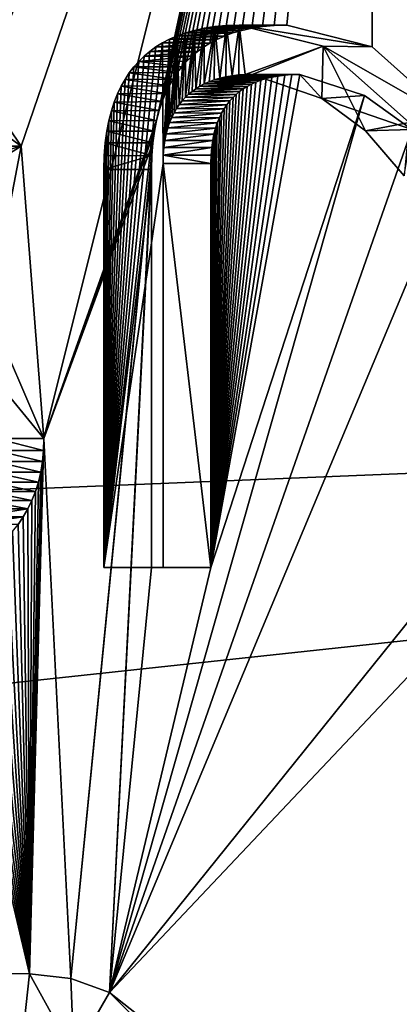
# Model space of a CAD drawing. Header units: millimetres. Extents: x -98 to 58, y -78 to 78.
# Tile 74 of 106: x 3.36 to 5.41, y 7.64 to 12.97. Entities that reach past the tile are written whole.
import ezdxf

# ---------------------------------------------------------------- set-up
doc = ezdxf.new("R2010")
doc.units = ezdxf.units.MM
doc.header["$LTSCALE"] = 52.148148
for name, color, linetype in [('1094', 7, 'CONTINUOUS'), ('1095', 7, 'CONTINUOUS'), ('1100', 7, 'CONTINUOUS'), ('1163', 7, 'CONTINUOUS'), ('17', 7, 'CONTINUOUS'), ('298', 7, 'CONTINUOUS'), ('299', 7, 'CONTINUOUS'), ('302', 7, 'CONTINUOUS'), ('307', 7, 'CONTINUOUS'), ('308', 7, 'CONTINUOUS'), ('310', 7, 'CONTINUOUS'), ('312', 7, 'CONTINUOUS'), ('314', 7, 'CONTINUOUS'), ('773', 7, 'CONTINUOUS'), ('809', 7, 'CONTINUOUS'), ('880', 7, 'CONTINUOUS'), ('881', 7, 'CONTINUOUS'), ('882', 7, 'CONTINUOUS'), ('883', 7, 'CONTINUOUS'), ('884', 7, 'CONTINUOUS'), ('885', 7, 'CONTINUOUS'), ('886', 7, 'CONTINUOUS'), ('896', 7, 'CONTINUOUS'), ('897', 7, 'CONTINUOUS'), ('901', 7, 'CONTINUOUS'), ('902', 7, 'CONTINUOUS')]:
    doc.layers.add(name, color=color, linetype=linetype)

msp = doc.modelspace()

# ---------------------------------------------------------------- linework, layer by layer
at = {"layer": '1094', "linetype": 'CONTINUOUS'}
for points in [[(3.3714, 7.4522, 82.3438), (3.4104, 7.8012, 82.4804), (3.6497, 7.3657, 82.2483), (3.3714, 7.4522, 82.3438)], [(3.4104, 7.8012, 82.4804), (3.6332, 7.7744, 82.4207), (3.6497, 7.3657, 82.2483), (3.4104, 7.8012, 82.4804)], [(3.6332, 7.7744, 82.4207), (3.8441, 7.6989, 82.3641), (3.6497, 7.3657, 82.2483), (3.6332, 7.7744, 82.4207)]]:
    msp.add_3dface(points, dxfattribs=at)
at = {"layer": '1095', "linetype": 'CONTINUOUS'}
for points in [[(-6.7434, 7.8725, 85.2011), (3.3714, 7.4522, 82.3438), (-6.7825, 7.5234, 85.0645), (-6.7434, 7.8725, 85.2011)], [(-6.7434, 7.8725, 85.2011), (3.4104, 7.8012, 82.4804), (3.3714, 7.4522, 82.3438), (-6.7434, 7.8725, 85.2011)]]:
    msp.add_3dface(points, dxfattribs=at)
at = {"layer": '1100', "linetype": 'CONTINUOUS'}
for points in [[(3.6497, 7.3657, 82.2483), (3.8441, 7.6989, 82.3641), (6.3607, 5.2021, 81.5049), (3.6497, 7.3657, 82.2483)], [(3.8441, 7.6989, 82.3641), (6.689, 5.45, 81.6019), (6.3607, 5.2021, 81.5049), (3.8441, 7.6989, 82.3641)]]:
    msp.add_3dface(points, dxfattribs=at)
at = {"layer": '1163', "linetype": 'CONTINUOUS'}
for points in [[(4.2546, 12.5465, 81.2189), (4.2542, 12.895, 81.219), (4.3028, 12.9088, 81.206), (4.2546, 12.5465, 81.2189)], [(4.2719, 12.5628, 81.2142), (4.2546, 12.5465, 81.2189), (4.3028, 12.9088, 81.206), (4.2719, 12.5628, 81.2142)], [(4.2905, 12.5782, 81.2093), (4.2719, 12.5628, 81.2142), (4.3028, 12.9088, 81.206), (4.2905, 12.5782, 81.2093)], [(4.3108, 12.5927, 81.2038), (4.2905, 12.5782, 81.2093), (4.3028, 12.9088, 81.206), (4.3108, 12.5927, 81.2038)], [(4.3108, 12.5927, 81.2038), (4.3028, 12.9088, 81.206), (4.3559, 12.9203, 81.1917), (4.3108, 12.5927, 81.2038)], [(4.3328, 12.6063, 81.1979), (4.3108, 12.5927, 81.2038), (4.3559, 12.9203, 81.1917), (4.3328, 12.6063, 81.1979)], [(4.3567, 12.6189, 81.1915), (4.3328, 12.6063, 81.1979), (4.3559, 12.9203, 81.1917), (4.3567, 12.6189, 81.1915)], [(4.3567, 12.6189, 81.1915), (4.3559, 12.9203, 81.1917), (4.4139, 12.9289, 81.1762), (4.3567, 12.6189, 81.1915)], [(4.3828, 12.6305, 81.1845), (4.3567, 12.6189, 81.1915), (4.4139, 12.9289, 81.1762), (4.3828, 12.6305, 81.1845)], [(4.411, 12.6409, 81.177), (4.3828, 12.6305, 81.1845), (4.4139, 12.9289, 81.1762), (4.411, 12.6409, 81.177)], [(4.4415, 12.6499, 81.1688), (4.411, 12.6409, 81.177), (4.4139, 12.9289, 81.1762), (4.4415, 12.6499, 81.1688)], [(4.4415, 12.6499, 81.1688), (4.4139, 12.9289, 81.1762), (4.4771, 12.9343, 81.1593), (4.4415, 12.6499, 81.1688)], [(4.4739, 12.6574, 81.1601), (4.4415, 12.6499, 81.1688), (4.4771, 12.9343, 81.1593), (4.4739, 12.6574, 81.1601)], [(4.5078, 12.6632, 81.151), (4.4739, 12.6574, 81.1601), (4.4771, 12.9343, 81.1593), (4.5078, 12.6632, 81.151)], [(4.5078, 12.6632, 81.151), (4.4771, 12.9343, 81.1593), (4.5457, 12.9363, 81.1409), (4.5078, 12.6632, 81.151)], [(4.543, 12.6672, 81.1416), (4.5078, 12.6632, 81.151), (4.5457, 12.9363, 81.1409), (4.543, 12.6672, 81.1416)], [(4.5788, 12.6696, 81.132), (4.543, 12.6672, 81.1416), (4.5457, 12.9363, 81.1409), (4.5788, 12.6696, 81.132)], [(4.5788, 12.6696, 81.132), (4.5457, 12.9363, 81.1409), (5.0004, 12.8234, 81.0191), (4.5788, 12.6696, 81.132)], [(4.1348, 12.2331, 81.251), (4.1298, 12.8405, 81.2523), (4.1679, 12.8607, 81.2421), (4.1348, 12.2331, 81.251)], [(4.1381, 12.2746, 81.2501), (4.1348, 12.2331, 81.251), (4.1679, 12.8607, 81.2421), (4.1381, 12.2746, 81.2501)], [(4.1434, 12.3129, 81.2487), (4.1381, 12.2746, 81.2501), (4.1679, 12.8607, 81.2421), (4.1434, 12.3129, 81.2487)], [(4.1505, 12.348, 81.2468), (4.1434, 12.3129, 81.2487), (4.1679, 12.8607, 81.2421), (4.1505, 12.348, 81.2468)], [(4.1591, 12.3802, 81.2445), (4.1505, 12.348, 81.2468), (4.1679, 12.8607, 81.2421), (4.1591, 12.3802, 81.2445)], [(4.169, 12.4099, 81.2418), (4.1591, 12.3802, 81.2445), (4.1679, 12.8607, 81.2421), (4.169, 12.4099, 81.2418)], [(4.169, 12.4099, 81.2418), (4.1679, 12.8607, 81.2421), (4.2093, 12.8788, 81.231), (4.169, 12.4099, 81.2418)], [(4.1803, 12.4371, 81.2388), (4.169, 12.4099, 81.2418), (4.2093, 12.8788, 81.231), (4.1803, 12.4371, 81.2388)], [(4.1928, 12.4624, 81.2354), (4.1803, 12.4371, 81.2388), (4.2093, 12.8788, 81.231), (4.1928, 12.4624, 81.2354)], [(4.2064, 12.4857, 81.2318), (4.1928, 12.4624, 81.2354), (4.2093, 12.8788, 81.231), (4.2064, 12.4857, 81.2318)], [(4.2213, 12.5074, 81.2278), (4.2064, 12.4857, 81.2318), (4.2093, 12.8788, 81.231), (4.2213, 12.5074, 81.2278)], [(4.2213, 12.5074, 81.2278), (4.2093, 12.8788, 81.231), (4.2542, 12.895, 81.219), (4.2213, 12.5074, 81.2278)], [(4.2373, 12.5276, 81.2235), (4.2213, 12.5074, 81.2278), (4.2542, 12.895, 81.219), (4.2373, 12.5276, 81.2235)], [(4.2546, 12.5465, 81.2189), (4.2373, 12.5276, 81.2235), (4.2542, 12.895, 81.219), (4.2546, 12.5465, 81.2189)], [(4.1336, 12.1884, 81.2513), (3.8125, 10, 81.3373), (4.1298, 12.8405, 81.2523), (4.1336, 12.1884, 81.2513)], [(3.8125, 10, 81.3373), (4.0945, 12.8186, 81.2618), (4.1298, 12.8405, 81.2523), (3.8125, 10, 81.3373)], [(3.8125, 10, 81.3373), (4.0617, 12.7948, 81.2706), (4.0945, 12.8186, 81.2618), (3.8125, 10, 81.3373)], [(3.8125, 10, 81.3373), (4.031, 12.7689, 81.2788), (4.0617, 12.7948, 81.2706), (3.8125, 10, 81.3373)], [(4.1348, 12.2331, 81.251), (4.1336, 12.1884, 81.2513), (4.1298, 12.8405, 81.2523), (4.1348, 12.2331, 81.251)], [(4.6152, 12.6704, 81.1222), (4.5788, 12.6696, 81.132), (5.0004, 12.8234, 81.0191), (4.6152, 12.6704, 81.1222)], [(4.9929, 12.5394, 81.0211), (4.6152, 12.6704, 81.1222), (5.0004, 12.8234, 81.0191), (4.9929, 12.5394, 81.0211)], [(5.2299, 12.3648, 80.9576), (4.9929, 12.5394, 81.0211), (5.0004, 12.8234, 81.0191), (5.2299, 12.3648, 80.9576)], [(5.2299, 12.3648, 80.9576), (5.0004, 12.8234, 81.0191), (5.4661, 12.41, 80.8943), (5.2299, 12.3648, 80.9576)], [(3.8125, 10, 81.3373), (4.0022, 12.7409, 81.2865), (4.031, 12.7689, 81.2788), (3.8125, 10, 81.3373)], [(3.8125, 10, 81.3373), (3.9754, 12.7107, 81.2937), (4.0022, 12.7409, 81.2865), (3.8125, 10, 81.3373)], [(3.8125, 10, 81.3373), (3.9505, 12.6782, 81.3004), (3.9754, 12.7107, 81.2937), (3.8125, 10, 81.3373)], [(3.8125, 10, 81.3373), (3.9275, 12.6434, 81.3065), (3.9505, 12.6782, 81.3004), (3.8125, 10, 81.3373)], [(3.8125, 10, 81.3373), (3.9063, 12.6058, 81.3122), (3.9275, 12.6434, 81.3065), (3.8125, 10, 81.3373)], [(3.8125, 10, 81.3373), (3.8868, 12.5651, 81.3174), (3.9063, 12.6058, 81.3122), (3.8125, 10, 81.3373)], [(3.8125, 10, 81.3373), (3.869, 12.5206, 81.3222), (3.8868, 12.5651, 81.3174), (3.8125, 10, 81.3373)], [(3.8125, 10, 81.3373), (3.8533, 12.4723, 81.3264), (3.869, 12.5206, 81.3222), (3.8125, 10, 81.3373)], [(3.8125, 10, 81.3373), (3.8396, 12.4197, 81.3301), (3.8533, 12.4723, 81.3264), (3.8125, 10, 81.3373)], [(3.8125, 10, 81.3373), (3.8284, 12.3621, 81.3331), (3.8396, 12.4197, 81.3301), (3.8125, 10, 81.3373)], [(5.4393, 12.1219, 80.9014), (5.2299, 12.3648, 80.9576), (5.4661, 12.41, 80.8943), (5.4393, 12.1219, 80.9014)], [(3.8125, 10, 81.3373), (3.8198, 12.299, 81.3354), (3.8284, 12.3621, 81.3331), (3.8125, 10, 81.3373)], [(3.8125, 10, 81.3373), (3.8145, 12.2301, 81.3368), (3.8198, 12.299, 81.3354), (3.8125, 10, 81.3373)], [(3.8125, 10, 81.3373), (3.8125, 12.1551, 81.3373), (3.8145, 12.2301, 81.3368), (3.8125, 10, 81.3373)], [(4.1336, 12.1884, 81.2513), (4.1336, 10, 81.2513), (3.8125, 10, 81.3373), (4.1336, 12.1884, 81.2513)]]:
    msp.add_3dface(points, dxfattribs=at)
at = {"layer": '17', "linetype": 'CONTINUOUS'}
for points in [[(12.6207, 9.1694, 64.5), (4.8207, 14.8365, 64.5), (12.6207, 9.1694, 62.5536), (12.6207, 9.1694, 64.5)], [(12.6207, 9.1694, 62.5536), (4.8207, 14.8365, 64.5), (4.8207, 14.8365, 62.5536), (12.6207, 9.1694, 62.5536)]]:
    msp.add_3dface(points, dxfattribs=at)
at = {"layer": '298', "linetype": 'CONTINUOUS'}
for points in [[(12.7043, 9.2302, 67.2033), (4.9266, 15.1626, 67.4429), (4.8526, 14.9348, 67.2033), (12.7043, 9.2302, 67.2033)], [(12.898, 9.371, 67.4429), (4.9266, 15.1626, 67.4429), (12.7043, 9.2302, 67.2033), (12.898, 9.371, 67.4429)]]:
    msp.add_3dface(points, dxfattribs=at)
at = {"layer": '299', "linetype": 'CONTINUOUS'}
msp.add_3dface([(4.9447, 15.2182, 67.5808), (12.9454, 9.4054, 67.5808), (9.4425, 12.9966, 71.2), (4.9447, 15.2182, 67.5808)], dxfattribs=at)
at = {"layer": '302', "linetype": 'CONTINUOUS'}
for points in [[(4.9266, 15.1626, 67.4429), (12.898, 9.371, 67.4429), (4.9447, 15.2182, 67.5808), (4.9266, 15.1626, 67.4429)], [(12.898, 9.371, 67.4429), (12.9454, 9.4054, 67.5808), (4.9447, 15.2182, 67.5808), (12.898, 9.371, 67.4429)]]:
    msp.add_3dface(points, dxfattribs=at)
at = {"layer": '307', "linetype": 'CONTINUOUS'}
for points in [[(4.8207, 14.8365, 64.5), (12.6207, 9.1694, 64.5), (4.8345, 14.8791, 67.0654), (4.8207, 14.8365, 64.5)], [(4.8345, 14.8791, 67.0654), (12.6207, 9.1694, 64.5), (12.6569, 9.1958, 67.0654), (4.8345, 14.8791, 67.0654)]]:
    msp.add_3dface(points, dxfattribs=at)
at = {"layer": '308', "linetype": 'CONTINUOUS'}
for points in [[(13.041, 9.4749, 61.6), (4.8289, 14.862, 62.4536), (4.9812, 15.3307, 61.6), (13.041, 9.4749, 61.6)], [(12.6423, 9.1852, 62.4536), (4.8289, 14.862, 62.4536), (13.041, 9.4749, 61.6), (12.6423, 9.1852, 62.4536)]]:
    msp.add_3dface(points, dxfattribs=at)
at = {"layer": '310', "linetype": 'CONTINUOUS'}
for points in [[(4.8207, 14.8365, 62.5536), (4.8289, 14.862, 62.4536), (12.6423, 9.1852, 62.4536), (4.8207, 14.8365, 62.5536)], [(12.6207, 9.1694, 62.5536), (4.8207, 14.8365, 62.5536), (12.6423, 9.1852, 62.4536), (12.6207, 9.1694, 62.5536)]]:
    msp.add_3dface(points, dxfattribs=at)
at = {"layer": '312', "linetype": 'CONTINUOUS'}
for points in [[(4.8526, 14.9348, 67.2033), (4.8345, 14.8791, 67.0654), (12.6569, 9.1958, 67.0654), (4.8526, 14.9348, 67.2033)], [(12.7043, 9.2302, 67.2033), (4.8526, 14.9348, 67.2033), (12.6569, 9.1958, 67.0654), (12.7043, 9.2302, 67.2033)]]:
    msp.add_3dface(points, dxfattribs=at)
at = {"layer": '314', "linetype": 'CONTINUOUS'}
msp.add_3dface([(9.5796, 13.179, 61.5), (13.041, 9.4749, 61.6), (4.9812, 15.3307, 61.6), (9.5796, 13.179, 61.5)], dxfattribs=at)
at = {"layer": '773', "linetype": 'CONTINUOUS'}
for points in [[(0.3878, 18.5325, 83.2903), (5.281, 17.8751, 81.9791), (1.5532, 12.6353, 82.978), (0.3878, 18.5325, 83.2903)], [(1.5532, 12.6353, 82.978), (5.281, 17.8751, 81.9791), (1.5841, 12.6752, 82.9697), (1.5532, 12.6353, 82.978)], [(1.5841, 12.6752, 82.9697), (5.281, 17.8751, 81.9791), (1.6177, 12.7119, 82.9607), (1.5841, 12.6752, 82.9697)], [(1.6177, 12.7119, 82.9607), (5.281, 17.8751, 81.9791), (1.6509, 12.7428, 82.9518), (1.6177, 12.7119, 82.9607)], [(1.6509, 12.7428, 82.9518), (5.281, 17.8751, 81.9791), (1.6869, 12.7717, 82.9422), (1.6509, 12.7428, 82.9518)], [(1.6869, 12.7717, 82.9422), (5.281, 17.8751, 81.9791), (1.7263, 12.7986, 82.9316), (1.6869, 12.7717, 82.9422)], [(1.7263, 12.7986, 82.9316), (5.281, 17.8751, 81.9791), (1.7694, 12.8237, 82.9201), (1.7263, 12.7986, 82.9316)], [(1.7694, 12.8237, 82.9201), (5.281, 17.8751, 81.9791), (1.8167, 12.8467, 82.9074), (1.7694, 12.8237, 82.9201)], [(1.8167, 12.8467, 82.9074), (5.281, 17.8751, 81.9791), (1.8688, 12.8678, 82.8934), (1.8167, 12.8467, 82.9074)], [(1.8688, 12.8678, 82.8934), (5.281, 17.8751, 81.9791), (1.9266, 12.8867, 82.8779), (1.8688, 12.8678, 82.8934)], [(1.9266, 12.8867, 82.8779), (5.281, 17.8751, 81.9791), (1.9911, 12.9032, 82.8607), (1.9266, 12.8867, 82.8779)], [(1.9911, 12.9032, 82.8607), (5.281, 17.8751, 81.9791), (2.063, 12.9169, 82.8414), (1.9911, 12.9032, 82.8607)], [(2.063, 12.9169, 82.8414), (5.281, 17.8751, 81.9791), (2.1432, 12.9273, 82.8199), (2.063, 12.9169, 82.8414)], [(2.1432, 12.9273, 82.8199), (5.281, 17.8751, 81.9791), (2.2327, 12.9339, 82.7959), (2.1432, 12.9273, 82.8199)], [(2.2327, 12.9339, 82.7959), (5.281, 17.8751, 81.9791), (2.3321, 12.9363, 82.7693), (2.2327, 12.9339, 82.7959)], [(2.3321, 12.9363, 82.7693), (5.281, 17.8751, 81.9791), (2.921, 12.7875, 82.6115), (2.3321, 12.9363, 82.7693)], [(2.921, 12.7875, 82.6115), (5.281, 17.8751, 81.9791), (3.1519, 12.5959, 82.5496), (2.921, 12.7875, 82.6115)], [(3.1519, 12.5959, 82.5496), (5.281, 17.8751, 81.9791), (3.365, 12.2825, 82.4925), (3.1519, 12.5959, 82.5496)], [(3.365, 12.2825, 82.4925), (5.281, 17.8751, 81.9791), (3.488, 10.6981, 82.4596), (3.365, 12.2825, 82.4925)], [(5.281, 17.8751, 81.9791), (4.0987, 12.4209, 82.2959), (3.488, 10.6981, 82.4596), (5.281, 17.8751, 81.9791)], [(4.0987, 12.4209, 82.2959), (5.281, 17.8751, 81.9791), (4.1126, 12.4739, 82.2922), (4.0987, 12.4209, 82.2959)], [(4.1126, 12.4739, 82.2922), (5.281, 17.8751, 81.9791), (4.1286, 12.5226, 82.2879), (4.1126, 12.4739, 82.2922)], [(4.1286, 12.5226, 82.2879), (5.281, 17.8751, 81.9791), (4.1465, 12.5671, 82.2831), (4.1286, 12.5226, 82.2879)], [(4.1465, 12.5671, 82.2831), (5.281, 17.8751, 81.9791), (4.1662, 12.6078, 82.2778), (4.1465, 12.5671, 82.2831)], [(4.1662, 12.6078, 82.2778), (5.281, 17.8751, 81.9791), (4.1875, 12.6452, 82.2721), (4.1662, 12.6078, 82.2778)], [(4.1875, 12.6452, 82.2721), (5.281, 17.8751, 81.9791), (4.2104, 12.6796, 82.266), (4.1875, 12.6452, 82.2721)], [(4.2104, 12.6796, 82.266), (5.281, 17.8751, 81.9791), (4.2349, 12.7115, 82.2594), (4.2104, 12.6796, 82.266)], [(4.2349, 12.7115, 82.2594), (5.281, 17.8751, 81.9791), (4.2613, 12.7411, 82.2524), (4.2349, 12.7115, 82.2594)], [(4.2613, 12.7411, 82.2524), (5.281, 17.8751, 81.9791), (4.2894, 12.7686, 82.2448), (4.2613, 12.7411, 82.2524)], [(4.2894, 12.7686, 82.2448), (5.281, 17.8751, 81.9791), (4.3197, 12.7941, 82.2367), (4.2894, 12.7686, 82.2448)], [(4.3197, 12.7941, 82.2367), (5.281, 17.8751, 81.9791), (4.3522, 12.8178, 82.228), (4.3197, 12.7941, 82.2367)], [(4.3522, 12.8178, 82.228), (5.281, 17.8751, 81.9791), (4.3871, 12.8397, 82.2186), (4.3522, 12.8178, 82.228)], [(4.3871, 12.8397, 82.2186), (5.281, 17.8751, 81.9791), (4.4251, 12.8598, 82.2085), (4.3871, 12.8397, 82.2186)], [(4.4251, 12.8598, 82.2085), (5.281, 17.8751, 81.9791), (4.4664, 12.8781, 82.1974), (4.4251, 12.8598, 82.2085)], [(4.4664, 12.8781, 82.1974), (5.281, 17.8751, 81.9791), (4.5114, 12.8944, 82.1854), (4.4664, 12.8781, 82.1974)], [(4.5114, 12.8944, 82.1854), (5.281, 17.8751, 81.9791), (4.5603, 12.9085, 82.1722), (4.5114, 12.8944, 82.1854)], [(4.5603, 12.9085, 82.1722), (5.281, 17.8751, 81.9791), (4.6136, 12.9201, 82.158), (4.5603, 12.9085, 82.1722)], [(4.6136, 12.9201, 82.158), (5.281, 17.8751, 81.9791), (4.6719, 12.9288, 82.1424), (4.6136, 12.9201, 82.158)], [(4.6719, 12.9288, 82.1424), (5.281, 17.8751, 81.9791), (4.7354, 12.9343, 82.1253), (4.6719, 12.9288, 82.1424)], [(4.7354, 12.9343, 82.1253), (5.281, 17.8751, 81.9791), (4.8045, 12.9363, 82.1068), (4.7354, 12.9343, 82.1253)], [(4.8045, 12.9363, 82.1068), (5.281, 17.8751, 81.9791), (5.2664, 12.8195, 81.9831), (4.8045, 12.9363, 82.1068)], [(5.2664, 12.8195, 81.9831), (5.281, 17.8751, 81.9791), (5.7249, 12.41, 81.8602), (5.2664, 12.8195, 81.9831)], [(5.281, 17.8751, 81.9791), (9.802, 15.964, 80.7677), (5.9668, 12.7867, 81.7954), (5.281, 17.8751, 81.9791)], [(5.7249, 12.41, 81.8602), (5.281, 17.8751, 81.9791), (5.9668, 12.7867, 81.7954), (5.7249, 12.41, 81.8602)], [(4.8741, 12.6704, 82.0882), (5.2246, 12.5551, 81.9942), (4.3924, 10, 82.2172), (4.8741, 12.6704, 82.0882)], [(4.8316, 12.6693, 82.0995), (4.8741, 12.6704, 82.0882), (4.3924, 10, 82.2172), (4.8316, 12.6693, 82.0995)], [(4.7922, 12.6663, 82.1101), (4.8316, 12.6693, 82.0995), (4.3924, 10, 82.2172), (4.7922, 12.6663, 82.1101)], [(4.7559, 12.6615, 82.1198), (4.7922, 12.6663, 82.1101), (4.3924, 10, 82.2172), (4.7559, 12.6615, 82.1198)], [(4.7224, 12.6552, 82.1288), (4.7559, 12.6615, 82.1198), (4.3924, 10, 82.2172), (4.7224, 12.6552, 82.1288)], [(4.6914, 12.6475, 82.1371), (4.7224, 12.6552, 82.1288), (4.3924, 10, 82.2172), (4.6914, 12.6475, 82.1371)], [(4.6628, 12.6385, 82.1448), (4.6914, 12.6475, 82.1371), (4.3924, 10, 82.2172), (4.6628, 12.6385, 82.1448)], [(4.6362, 12.6283, 82.1519), (4.6628, 12.6385, 82.1448), (4.3924, 10, 82.2172), (4.6362, 12.6283, 82.1519)], [(4.6117, 12.617, 82.1585), (4.6362, 12.6283, 82.1519), (4.3924, 10, 82.2172), (4.6117, 12.617, 82.1585)], [(4.589, 12.6048, 82.1646), (4.6117, 12.617, 82.1585), (4.3924, 10, 82.2172), (4.589, 12.6048, 82.1646)], [(4.5679, 12.5915, 82.1702), (4.589, 12.6048, 82.1646), (4.3924, 10, 82.2172), (4.5679, 12.5915, 82.1702)], [(4.5482, 12.5773, 82.1755), (4.5679, 12.5915, 82.1702), (4.3924, 10, 82.2172), (4.5482, 12.5773, 82.1755)], [(5.2246, 12.5551, 81.9942), (5.4811, 12.3715, 81.9255), (3.8441, 7.6989, 82.3641), (5.2246, 12.5551, 81.9942)], [(4.3924, 10, 82.2172), (5.2246, 12.5551, 81.9942), (3.8441, 7.6989, 82.3641), (4.3924, 10, 82.2172)], [(4.5297, 12.5619, 82.1804), (4.5482, 12.5773, 82.1755), (4.3924, 10, 82.2172), (4.5297, 12.5619, 82.1804)], [(4.5124, 12.5454, 82.1851), (4.5297, 12.5619, 82.1804), (4.3924, 10, 82.2172), (4.5124, 12.5454, 82.1851)], [(4.495, 12.5263, 82.1897), (4.5124, 12.5454, 82.1851), (4.3924, 10, 82.2172), (4.495, 12.5263, 82.1897)], [(4.479, 12.5059, 82.194), (4.495, 12.5263, 82.1897), (4.3924, 10, 82.2172), (4.479, 12.5059, 82.194)], [(4.4642, 12.4841, 82.198), (4.479, 12.5059, 82.194), (4.3924, 10, 82.2172), (4.4642, 12.4841, 82.198)], [(4.4508, 12.4608, 82.2016), (4.4642, 12.4841, 82.198), (4.3924, 10, 82.2172), (4.4508, 12.4608, 82.2016)], [(4.4384, 12.4356, 82.2049), (4.4508, 12.4608, 82.2016), (4.3924, 10, 82.2172), (4.4384, 12.4356, 82.2049)], [(4.4273, 12.4084, 82.2079), (4.4384, 12.4356, 82.2049), (4.3924, 10, 82.2172), (4.4273, 12.4084, 82.2079)], [(4.0987, 12.4209, 82.2959), (4.0873, 12.363, 82.299), (3.488, 10.6981, 82.4596), (4.0987, 12.4209, 82.2959)], [(5.4811, 12.3715, 81.9255), (5.6982, 12.1219, 81.8674), (3.8441, 7.6989, 82.3641), (5.4811, 12.3715, 81.9255)], [(4.4175, 12.3789, 82.2105), (4.4273, 12.4084, 82.2079), (4.3924, 10, 82.2172), (4.4175, 12.3789, 82.2105)], [(4.409, 12.3469, 82.2128), (4.4175, 12.3789, 82.2105), (4.3924, 10, 82.2172), (4.409, 12.3469, 82.2128)], [(4.0873, 12.363, 82.299), (4.0787, 12.2996, 82.3013), (3.488, 10.6981, 82.4596), (4.0873, 12.363, 82.299)], [(4.4021, 12.3122, 82.2146), (4.409, 12.3469, 82.2128), (4.3924, 10, 82.2172), (4.4021, 12.3122, 82.2146)], [(3.1509, 12.1496, 82.5499), (3.365, 12.2825, 82.4925), (3.1922, 11.385, 82.5388), (3.1509, 12.1496, 82.5499)], [(3.1922, 11.385, 82.5388), (3.365, 12.2825, 82.4925), (3.488, 10.6981, 82.4596), (3.1922, 11.385, 82.5388)], [(3.488, 10.6981, 82.4596), (4.0787, 12.2996, 82.3013), (3.6332, 7.7744, 82.4207), (3.488, 10.6981, 82.4596)], [(4.0787, 12.2996, 82.3013), (4.0733, 12.2304, 82.3027), (3.6332, 7.7744, 82.4207), (4.0787, 12.2996, 82.3013)], [(4.3969, 12.2744, 82.216), (4.4021, 12.3122, 82.2146), (4.3924, 10, 82.2172), (4.3969, 12.2744, 82.216)], [(4.3936, 12.2331, 82.2169), (4.3969, 12.2744, 82.216), (4.3924, 10, 82.2172), (4.3936, 12.2331, 82.2169)], [(3.6332, 7.7744, 82.4207), (4.0733, 12.2304, 82.3027), (3.8441, 7.6989, 82.3641), (3.6332, 7.7744, 82.4207)], [(4.0733, 12.2304, 82.3027), (4.0713, 12.1551, 82.3033), (3.8441, 7.6989, 82.3641), (4.0733, 12.2304, 82.3027)], [(4.3924, 12.1884, 82.2172), (4.3936, 12.2331, 82.2169), (4.3924, 10, 82.2172), (4.3924, 12.1884, 82.2172)], [(4.0713, 12.1551, 82.3033), (4.0713, 10, 82.3033), (3.8441, 7.6989, 82.3641), (4.0713, 12.1551, 82.3033)], [(5.6982, 12.1219, 81.8674), (5.6982, 10, 81.8674), (3.8441, 7.6989, 82.3641), (5.6982, 12.1219, 81.8674)], [(3.486, 10.6343, 82.4601), (3.488, 10.6981, 82.4596), (3.4104, 7.8012, 82.4804), (3.486, 10.6343, 82.4601)], [(3.4104, 7.8012, 82.4804), (3.488, 10.6981, 82.4596), (3.6332, 7.7744, 82.4207), (3.4104, 7.8012, 82.4804)], [(3.4801, 10.5738, 82.4617), (3.486, 10.6343, 82.4601), (3.4104, 7.8012, 82.4804), (3.4801, 10.5738, 82.4617)], [(3.4705, 10.5165, 82.4642), (3.4801, 10.5738, 82.4617), (3.4104, 7.8012, 82.4804), (3.4705, 10.5165, 82.4642)], [(3.4577, 10.4625, 82.4677), (3.4705, 10.5165, 82.4642), (3.4104, 7.8012, 82.4804), (3.4577, 10.4625, 82.4677)], [(3.4417, 10.4115, 82.472), (3.4577, 10.4625, 82.4677), (3.4104, 7.8012, 82.4804), (3.4417, 10.4115, 82.472)], [(3.4226, 10.3631, 82.4771), (3.4417, 10.4115, 82.472), (3.4104, 7.8012, 82.4804), (3.4226, 10.3631, 82.4771)], [(3.4006, 10.3174, 82.483), (3.4226, 10.3631, 82.4771), (3.4104, 7.8012, 82.4804), (3.4006, 10.3174, 82.483)], [(3.3759, 10.2742, 82.4896), (3.4006, 10.3174, 82.483), (3.4104, 7.8012, 82.4804), (3.3759, 10.2742, 82.4896)], [(3.3484, 10.2336, 82.497), (3.3759, 10.2742, 82.4896), (3.4104, 7.8012, 82.4804), (3.3484, 10.2336, 82.497)], [(3.2851, 10.1594, 82.5139), (3.3182, 10.1954, 82.5051), (3.4104, 7.8012, 82.4804), (3.2851, 10.1594, 82.5139)], [(3.3182, 10.1954, 82.5051), (3.3484, 10.2336, 82.497), (3.4104, 7.8012, 82.4804), (3.3182, 10.1954, 82.5051)], [(3.2522, 10.1284, 82.5227), (3.2851, 10.1594, 82.5139), (3.4104, 7.8012, 82.4804), (3.2522, 10.1284, 82.5227)], [(3.1794, 10.0726, 82.5423), (3.217, 10.0994, 82.5322), (3.4104, 7.8012, 82.4804), (3.1794, 10.0726, 82.5423)], [(3.217, 10.0994, 82.5322), (3.2522, 10.1284, 82.5227), (3.4104, 7.8012, 82.4804), (3.217, 10.0994, 82.5322)], [(3.051, 10.0052, 82.5766), (3.0965, 10.0254, 82.5645), (3.4104, 7.8012, 82.4804), (3.051, 10.0052, 82.5766)], [(3.0965, 10.0254, 82.5645), (3.1393, 10.0479, 82.553), (3.4104, 7.8012, 82.4804), (3.0965, 10.0254, 82.5645)], [(3.1393, 10.0479, 82.553), (3.1794, 10.0726, 82.5423), (3.4104, 7.8012, 82.4804), (3.1393, 10.0479, 82.553)], [(2.8992, 9.9608, 82.6173), (2.9525, 9.9728, 82.6031), (3.4104, 7.8012, 82.4804), (2.8992, 9.9608, 82.6173)], [(2.9525, 9.9728, 82.6031), (3.003, 9.9876, 82.5895), (3.4104, 7.8012, 82.4804), (2.9525, 9.9728, 82.6031)], [(3.003, 9.9876, 82.5895), (3.051, 10.0052, 82.5766), (3.4104, 7.8012, 82.4804), (3.003, 9.9876, 82.5895)], [(5.6982, 10, 81.8674), (6.0192, 10, 81.7813), (3.8441, 7.6989, 82.3641), (5.6982, 10, 81.8674)], [(3.8441, 7.6989, 82.3641), (6.0192, 10, 81.7813), (6.689, 5.45, 81.6019), (3.8441, 7.6989, 82.3641)], [(4.0713, 10, 82.3033), (4.3924, 10, 82.2172), (3.8441, 7.6989, 82.3641), (4.0713, 10, 82.3033)], [(-6.7434, 7.8725, 85.2011), (2.8992, 9.9608, 82.6173), (3.4104, 7.8012, 82.4804), (-6.7434, 7.8725, 85.2011)]]:
    msp.add_3dface(points, dxfattribs=at)
at = {"layer": '809', "linetype": 'CONTINUOUS'}
for points in [[(15.5742, 15.6979, 81.7833), (-20.6509, 14.3118, 91.3786), (-83.6945, 6.8644, 108.5647), (15.5742, 15.6979, 81.7833)], [(19.1535, 11.0699, 81.1063), (15.5742, 15.6979, 81.7833), (-83.6945, 6.8644, 108.5647), (19.1535, 11.0699, 81.1063)], [(22.1294, 0, 80.5704), (19.1535, 11.0699, 81.1063), (-84.3706, -0.002, 109.107), (22.1294, 0, 80.5704)], [(-84.3706, -0.002, 109.107), (19.1535, 11.0699, 81.1063), (-83.6945, 6.8644, 108.5647), (-84.3706, -0.002, 109.107)]]:
    msp.add_3dface(points, dxfattribs=at)
at = {"layer": '880', "linetype": 'CONTINUOUS'}
for points in [[(4.9929, 12.5394, 81.0211), (4.8741, 12.6704, 82.0882), (4.6152, 12.6704, 81.1222), (4.9929, 12.5394, 81.0211)], [(5.2246, 12.5551, 81.9942), (4.8741, 12.6704, 82.0882), (4.9929, 12.5394, 81.0211), (5.2246, 12.5551, 81.9942)], [(5.4811, 12.3715, 81.9255), (5.2246, 12.5551, 81.9942), (4.9929, 12.5394, 81.0211), (5.4811, 12.3715, 81.9255)], [(5.2299, 12.3648, 80.9576), (5.4811, 12.3715, 81.9255), (4.9929, 12.5394, 81.0211), (5.2299, 12.3648, 80.9576)], [(5.4393, 12.1219, 80.9014), (5.4811, 12.3715, 81.9255), (5.2299, 12.3648, 80.9576), (5.4393, 12.1219, 80.9014)]]:
    msp.add_3dface(points, dxfattribs=at)
at = {"layer": '881', "linetype": 'CONTINUOUS'}
for points in [[(4.411, 12.6409, 81.177), (4.6628, 12.6385, 82.1448), (4.3828, 12.6305, 81.1845), (4.411, 12.6409, 81.177)], [(4.6628, 12.6385, 82.1448), (4.6362, 12.6283, 82.1519), (4.3828, 12.6305, 81.1845), (4.6628, 12.6385, 82.1448)], [(4.4415, 12.6499, 81.1688), (4.6914, 12.6475, 82.1371), (4.411, 12.6409, 81.177), (4.4415, 12.6499, 81.1688)], [(4.6914, 12.6475, 82.1371), (4.6628, 12.6385, 82.1448), (4.411, 12.6409, 81.177), (4.6914, 12.6475, 82.1371)], [(4.4739, 12.6574, 81.1601), (4.7224, 12.6552, 82.1288), (4.4415, 12.6499, 81.1688), (4.4739, 12.6574, 81.1601)], [(4.7224, 12.6552, 82.1288), (4.6914, 12.6475, 82.1371), (4.4415, 12.6499, 81.1688), (4.7224, 12.6552, 82.1288)], [(4.5078, 12.6632, 81.151), (4.7559, 12.6615, 82.1198), (4.4739, 12.6574, 81.1601), (4.5078, 12.6632, 81.151)], [(4.7559, 12.6615, 82.1198), (4.7224, 12.6552, 82.1288), (4.4739, 12.6574, 81.1601), (4.7559, 12.6615, 82.1198)], [(4.543, 12.6672, 81.1416), (4.7922, 12.6663, 82.1101), (4.5078, 12.6632, 81.151), (4.543, 12.6672, 81.1416)], [(4.7922, 12.6663, 82.1101), (4.7559, 12.6615, 82.1198), (4.5078, 12.6632, 81.151), (4.7922, 12.6663, 82.1101)], [(4.5788, 12.6696, 81.132), (4.8316, 12.6693, 82.0995), (4.543, 12.6672, 81.1416), (4.5788, 12.6696, 81.132)], [(4.8316, 12.6693, 82.0995), (4.7922, 12.6663, 82.1101), (4.543, 12.6672, 81.1416), (4.8316, 12.6693, 82.0995)], [(4.6152, 12.6704, 81.1222), (4.8316, 12.6693, 82.0995), (4.5788, 12.6696, 81.132), (4.6152, 12.6704, 81.1222)], [(4.8741, 12.6704, 82.0882), (4.8316, 12.6693, 82.0995), (4.6152, 12.6704, 81.1222), (4.8741, 12.6704, 82.0882)], [(4.3108, 12.5927, 81.2038), (4.5679, 12.5915, 82.1702), (4.2905, 12.5782, 81.2093), (4.3108, 12.5927, 81.2038)], [(4.5679, 12.5915, 82.1702), (4.5482, 12.5773, 82.1755), (4.2905, 12.5782, 81.2093), (4.5679, 12.5915, 82.1702)], [(4.3328, 12.6063, 81.1979), (4.589, 12.6048, 82.1646), (4.3108, 12.5927, 81.2038), (4.3328, 12.6063, 81.1979)], [(4.589, 12.6048, 82.1646), (4.5679, 12.5915, 82.1702), (4.3108, 12.5927, 81.2038), (4.589, 12.6048, 82.1646)], [(4.3567, 12.6189, 81.1915), (4.6117, 12.617, 82.1585), (4.3328, 12.6063, 81.1979), (4.3567, 12.6189, 81.1915)], [(4.6117, 12.617, 82.1585), (4.589, 12.6048, 82.1646), (4.3328, 12.6063, 81.1979), (4.6117, 12.617, 82.1585)], [(4.3828, 12.6305, 81.1845), (4.6362, 12.6283, 82.1519), (4.3567, 12.6189, 81.1915), (4.3828, 12.6305, 81.1845)], [(4.6362, 12.6283, 82.1519), (4.6117, 12.617, 82.1585), (4.3567, 12.6189, 81.1915), (4.6362, 12.6283, 82.1519)], [(4.2546, 12.5465, 81.2189), (4.5124, 12.5454, 82.1851), (4.2373, 12.5276, 81.2235), (4.2546, 12.5465, 81.2189)], [(4.5124, 12.5454, 82.1851), (4.495, 12.5263, 82.1897), (4.2373, 12.5276, 81.2235), (4.5124, 12.5454, 82.1851)], [(4.2719, 12.5628, 81.2142), (4.5297, 12.5619, 82.1804), (4.2546, 12.5465, 81.2189), (4.2719, 12.5628, 81.2142)], [(4.5297, 12.5619, 82.1804), (4.5124, 12.5454, 82.1851), (4.2546, 12.5465, 81.2189), (4.5297, 12.5619, 82.1804)], [(4.2905, 12.5782, 81.2093), (4.5482, 12.5773, 82.1755), (4.2719, 12.5628, 81.2142), (4.2905, 12.5782, 81.2093)], [(4.5482, 12.5773, 82.1755), (4.5297, 12.5619, 82.1804), (4.2719, 12.5628, 81.2142), (4.5482, 12.5773, 82.1755)], [(4.2064, 12.4857, 81.2318), (4.4642, 12.4841, 82.198), (4.1928, 12.4624, 81.2354), (4.2064, 12.4857, 81.2318)], [(4.4642, 12.4841, 82.198), (4.4508, 12.4608, 82.2016), (4.1928, 12.4624, 81.2354), (4.4642, 12.4841, 82.198)], [(4.2213, 12.5074, 81.2278), (4.479, 12.5059, 82.194), (4.2064, 12.4857, 81.2318), (4.2213, 12.5074, 81.2278)], [(4.479, 12.5059, 82.194), (4.4642, 12.4841, 82.198), (4.2064, 12.4857, 81.2318), (4.479, 12.5059, 82.194)], [(4.2373, 12.5276, 81.2235), (4.495, 12.5263, 82.1897), (4.2213, 12.5074, 81.2278), (4.2373, 12.5276, 81.2235)], [(4.495, 12.5263, 82.1897), (4.479, 12.5059, 82.194), (4.2213, 12.5074, 81.2278), (4.495, 12.5263, 82.1897)], [(4.1803, 12.4371, 81.2388), (4.4384, 12.4356, 82.2049), (4.169, 12.4099, 81.2418), (4.1803, 12.4371, 81.2388)], [(4.4384, 12.4356, 82.2049), (4.4273, 12.4084, 82.2079), (4.169, 12.4099, 81.2418), (4.4384, 12.4356, 82.2049)], [(4.1928, 12.4624, 81.2354), (4.4508, 12.4608, 82.2016), (4.1803, 12.4371, 81.2388), (4.1928, 12.4624, 81.2354)], [(4.4508, 12.4608, 82.2016), (4.4384, 12.4356, 82.2049), (4.1803, 12.4371, 81.2388), (4.4508, 12.4608, 82.2016)], [(4.1591, 12.3802, 81.2445), (4.4175, 12.3789, 82.2105), (4.1505, 12.348, 81.2468), (4.1591, 12.3802, 81.2445)], [(4.4175, 12.3789, 82.2105), (4.409, 12.3469, 82.2128), (4.1505, 12.348, 81.2468), (4.4175, 12.3789, 82.2105)], [(4.169, 12.4099, 81.2418), (4.4273, 12.4084, 82.2079), (4.1591, 12.3802, 81.2445), (4.169, 12.4099, 81.2418)], [(4.4273, 12.4084, 82.2079), (4.4175, 12.3789, 82.2105), (4.1591, 12.3802, 81.2445), (4.4273, 12.4084, 82.2079)], [(4.1505, 12.348, 81.2468), (4.409, 12.3469, 82.2128), (4.1434, 12.3129, 81.2487), (4.1505, 12.348, 81.2468)], [(4.409, 12.3469, 82.2128), (4.4021, 12.3122, 82.2146), (4.1434, 12.3129, 81.2487), (4.409, 12.3469, 82.2128)], [(4.1381, 12.2746, 81.2501), (4.3969, 12.2744, 82.216), (4.1348, 12.2331, 81.251), (4.1381, 12.2746, 81.2501)], [(4.3969, 12.2744, 82.216), (4.3936, 12.2331, 82.2169), (4.1348, 12.2331, 81.251), (4.3969, 12.2744, 82.216)], [(4.1434, 12.3129, 81.2487), (4.4021, 12.3122, 82.2146), (4.1381, 12.2746, 81.2501), (4.1434, 12.3129, 81.2487)], [(4.4021, 12.3122, 82.2146), (4.3969, 12.2744, 82.216), (4.1381, 12.2746, 81.2501), (4.4021, 12.3122, 82.2146)], [(4.1348, 12.2331, 81.251), (4.3924, 12.1884, 82.2172), (4.1336, 12.1884, 81.2513), (4.1348, 12.2331, 81.251)], [(4.3936, 12.2331, 82.2169), (4.3924, 12.1884, 82.2172), (4.1348, 12.2331, 81.251), (4.3936, 12.2331, 82.2169)]]:
    msp.add_3dface(points, dxfattribs=at)
at = {"layer": '882', "linetype": 'CONTINUOUS'}
for points in [[(4.3924, 12.1884, 82.2172), (4.3924, 10, 82.2172), (4.1336, 12.1884, 81.2513), (4.3924, 12.1884, 82.2172)], [(4.1336, 12.1884, 81.2513), (4.3924, 10, 82.2172), (4.1336, 10, 81.2513), (4.1336, 12.1884, 81.2513)]]:
    msp.add_3dface(points, dxfattribs=at)
at = {"layer": '883', "linetype": 'CONTINUOUS'}
for points in [[(4.3924, 10, 82.2172), (4.0713, 10, 82.3033), (3.8125, 10, 81.3373), (4.3924, 10, 82.2172)], [(4.1336, 10, 81.2513), (4.3924, 10, 82.2172), (3.8125, 10, 81.3373), (4.1336, 10, 81.2513)]]:
    msp.add_3dface(points, dxfattribs=at)
at = {"layer": '884', "linetype": 'CONTINUOUS'}
for points in [[(4.0713, 10, 82.3033), (4.0713, 12.1551, 82.3033), (3.8125, 10, 81.3373), (4.0713, 10, 82.3033)], [(3.8125, 10, 81.3373), (4.0713, 12.1551, 82.3033), (3.8125, 12.1551, 81.3373), (3.8125, 10, 81.3373)]]:
    msp.add_3dface(points, dxfattribs=at)
at = {"layer": '885', "linetype": 'CONTINUOUS'}
for points in [[(4.2542, 12.895, 81.219), (4.5603, 12.9085, 82.1722), (4.3028, 12.9088, 81.206), (4.2542, 12.895, 81.219)], [(4.5114, 12.8944, 82.1854), (4.5603, 12.9085, 82.1722), (4.2542, 12.895, 81.219), (4.5114, 12.8944, 82.1854)], [(4.3028, 12.9088, 81.206), (4.6136, 12.9201, 82.158), (4.3559, 12.9203, 81.1917), (4.3028, 12.9088, 81.206)], [(4.5603, 12.9085, 82.1722), (4.6136, 12.9201, 82.158), (4.3028, 12.9088, 81.206), (4.5603, 12.9085, 82.1722)], [(4.3559, 12.9203, 81.1917), (4.6719, 12.9288, 82.1424), (4.4139, 12.9289, 81.1762), (4.3559, 12.9203, 81.1917)], [(4.6136, 12.9201, 82.158), (4.6719, 12.9288, 82.1424), (4.3559, 12.9203, 81.1917), (4.6136, 12.9201, 82.158)], [(4.6719, 12.9288, 82.1424), (4.7354, 12.9343, 82.1253), (4.4139, 12.9289, 81.1762), (4.6719, 12.9288, 82.1424)], [(4.4139, 12.9289, 81.1762), (4.7354, 12.9343, 82.1253), (4.4771, 12.9343, 81.1593), (4.4139, 12.9289, 81.1762)], [(4.7354, 12.9343, 82.1253), (4.8045, 12.9363, 82.1068), (4.4771, 12.9343, 81.1593), (4.7354, 12.9343, 82.1253)], [(4.4771, 12.9343, 81.1593), (4.8045, 12.9363, 82.1068), (4.5457, 12.9363, 81.1409), (4.4771, 12.9343, 81.1593)], [(4.1298, 12.8405, 81.2523), (4.4251, 12.8598, 82.2085), (4.1679, 12.8607, 81.2421), (4.1298, 12.8405, 81.2523)], [(4.3871, 12.8397, 82.2186), (4.4251, 12.8598, 82.2085), (4.1298, 12.8405, 81.2523), (4.3871, 12.8397, 82.2186)], [(4.1679, 12.8607, 81.2421), (4.4664, 12.8781, 82.1974), (4.2093, 12.8788, 81.231), (4.1679, 12.8607, 81.2421)], [(4.4251, 12.8598, 82.2085), (4.4664, 12.8781, 82.1974), (4.1679, 12.8607, 81.2421), (4.4251, 12.8598, 82.2085)], [(4.2093, 12.8788, 81.231), (4.5114, 12.8944, 82.1854), (4.2542, 12.895, 81.219), (4.2093, 12.8788, 81.231)], [(4.4664, 12.8781, 82.1974), (4.5114, 12.8944, 82.1854), (4.2093, 12.8788, 81.231), (4.4664, 12.8781, 82.1974)], [(4.031, 12.7689, 81.2788), (4.3197, 12.7941, 82.2367), (4.0617, 12.7948, 81.2706), (4.031, 12.7689, 81.2788)], [(4.0617, 12.7948, 81.2706), (4.3522, 12.8178, 82.228), (4.0945, 12.8186, 81.2618), (4.0617, 12.7948, 81.2706)], [(4.3197, 12.7941, 82.2367), (4.3522, 12.8178, 82.228), (4.0617, 12.7948, 81.2706), (4.3197, 12.7941, 82.2367)], [(4.0945, 12.8186, 81.2618), (4.3871, 12.8397, 82.2186), (4.1298, 12.8405, 81.2523), (4.0945, 12.8186, 81.2618)], [(4.3522, 12.8178, 82.228), (4.3871, 12.8397, 82.2186), (4.0945, 12.8186, 81.2618), (4.3522, 12.8178, 82.228)], [(4.0022, 12.7409, 81.2865), (4.2894, 12.7686, 82.2448), (4.031, 12.7689, 81.2788), (4.0022, 12.7409, 81.2865)], [(4.2613, 12.7411, 82.2524), (4.2894, 12.7686, 82.2448), (4.0022, 12.7409, 81.2865), (4.2613, 12.7411, 82.2524)], [(4.2894, 12.7686, 82.2448), (4.3197, 12.7941, 82.2367), (4.031, 12.7689, 81.2788), (4.2894, 12.7686, 82.2448)], [(3.9505, 12.6782, 81.3004), (4.2104, 12.6796, 82.266), (3.9754, 12.7107, 81.2937), (3.9505, 12.6782, 81.3004)], [(3.9754, 12.7107, 81.2937), (4.2349, 12.7115, 82.2594), (4.0022, 12.7409, 81.2865), (3.9754, 12.7107, 81.2937)], [(4.2104, 12.6796, 82.266), (4.2349, 12.7115, 82.2594), (3.9754, 12.7107, 81.2937), (4.2104, 12.6796, 82.266)], [(4.2349, 12.7115, 82.2594), (4.2613, 12.7411, 82.2524), (4.0022, 12.7409, 81.2865), (4.2349, 12.7115, 82.2594)], [(3.9063, 12.6058, 81.3122), (4.1662, 12.6078, 82.2778), (3.9275, 12.6434, 81.3065), (3.9063, 12.6058, 81.3122)], [(3.9275, 12.6434, 81.3065), (4.1875, 12.6452, 82.2721), (3.9505, 12.6782, 81.3004), (3.9275, 12.6434, 81.3065)], [(4.1662, 12.6078, 82.2778), (4.1875, 12.6452, 82.2721), (3.9275, 12.6434, 81.3065), (4.1662, 12.6078, 82.2778)], [(4.1875, 12.6452, 82.2721), (4.2104, 12.6796, 82.266), (3.9505, 12.6782, 81.3004), (4.1875, 12.6452, 82.2721)], [(3.8868, 12.5651, 81.3174), (4.1465, 12.5671, 82.2831), (3.9063, 12.6058, 81.3122), (3.8868, 12.5651, 81.3174)], [(4.1465, 12.5671, 82.2831), (4.1662, 12.6078, 82.2778), (3.9063, 12.6058, 81.3122), (4.1465, 12.5671, 82.2831)], [(3.869, 12.5206, 81.3222), (4.1286, 12.5226, 82.2879), (3.8868, 12.5651, 81.3174), (3.869, 12.5206, 81.3222)], [(4.1286, 12.5226, 82.2879), (4.1465, 12.5671, 82.2831), (3.8868, 12.5651, 81.3174), (4.1286, 12.5226, 82.2879)], [(3.8533, 12.4723, 81.3264), (4.1126, 12.4739, 82.2922), (3.869, 12.5206, 81.3222), (3.8533, 12.4723, 81.3264)], [(4.1126, 12.4739, 82.2922), (4.1286, 12.5226, 82.2879), (3.869, 12.5206, 81.3222), (4.1126, 12.4739, 82.2922)], [(3.8396, 12.4197, 81.3301), (4.0987, 12.4209, 82.2959), (3.8533, 12.4723, 81.3264), (3.8396, 12.4197, 81.3301)], [(4.0987, 12.4209, 82.2959), (4.1126, 12.4739, 82.2922), (3.8533, 12.4723, 81.3264), (4.0987, 12.4209, 82.2959)], [(3.8284, 12.3621, 81.3331), (4.0873, 12.363, 82.299), (3.8396, 12.4197, 81.3301), (3.8284, 12.3621, 81.3331)], [(4.0873, 12.363, 82.299), (4.0987, 12.4209, 82.2959), (3.8396, 12.4197, 81.3301), (4.0873, 12.363, 82.299)], [(3.8198, 12.299, 81.3354), (4.0787, 12.2996, 82.3013), (3.8284, 12.3621, 81.3331), (3.8198, 12.299, 81.3354)], [(4.0787, 12.2996, 82.3013), (4.0873, 12.363, 82.299), (3.8284, 12.3621, 81.3331), (4.0787, 12.2996, 82.3013)], [(3.8145, 12.2301, 81.3368), (4.0733, 12.2304, 82.3027), (3.8198, 12.299, 81.3354), (3.8145, 12.2301, 81.3368)], [(4.0733, 12.2304, 82.3027), (4.0787, 12.2996, 82.3013), (3.8198, 12.299, 81.3354), (4.0733, 12.2304, 82.3027)], [(4.0713, 12.1551, 82.3033), (4.0733, 12.2304, 82.3027), (3.8125, 12.1551, 81.3373), (4.0713, 12.1551, 82.3033)], [(3.8125, 12.1551, 81.3373), (4.0733, 12.2304, 82.3027), (3.8145, 12.2301, 81.3368), (3.8125, 12.1551, 81.3373)]]:
    msp.add_3dface(points, dxfattribs=at)
at = {"layer": '886', "linetype": 'CONTINUOUS'}
for points in [[(4.8045, 12.9363, 82.1068), (5.2664, 12.8195, 81.9831), (4.5457, 12.9363, 81.1409), (4.8045, 12.9363, 82.1068)], [(4.5457, 12.9363, 81.1409), (5.2664, 12.8195, 81.9831), (5.0004, 12.8234, 81.0191), (4.5457, 12.9363, 81.1409)], [(5.2664, 12.8195, 81.9831), (5.7249, 12.41, 81.8602), (5.0004, 12.8234, 81.0191), (5.2664, 12.8195, 81.9831)], [(5.0004, 12.8234, 81.0191), (5.7249, 12.41, 81.8602), (5.4661, 12.41, 80.8943), (5.0004, 12.8234, 81.0191)]]:
    msp.add_3dface(points, dxfattribs=at)
at = {"layer": '896', "linetype": 'CONTINUOUS'}
for points in [[(3.1519, 12.5959, 82.5496), (3.365, 12.2825, 82.4925), (2.6759, 12.779, 81.6419), (3.1519, 12.5959, 82.5496)], [(2.6759, 12.779, 81.6419), (3.365, 12.2825, 82.4925), (3.1061, 12.2825, 81.5266), (2.6759, 12.779, 81.6419)]]:
    msp.add_3dface(points, dxfattribs=at)
at = {"layer": '897', "linetype": 'CONTINUOUS'}
for points in [[(3.365, 12.2825, 82.4925), (3.1509, 12.1496, 82.5499), (2.8921, 12.1496, 81.584), (3.365, 12.2825, 82.4925)], [(3.1061, 12.2825, 81.5266), (3.365, 12.2825, 82.4925), (2.8921, 12.1496, 81.584), (3.1061, 12.2825, 81.5266)]]:
    msp.add_3dface(points, dxfattribs=at)
at = {"layer": '901', "linetype": 'CONTINUOUS'}
for points in [[(3.1922, 11.385, 82.5388), (3.488, 10.6981, 82.4596), (2.9104, 11.403, 81.5791), (3.1922, 11.385, 82.5388)], [(2.9104, 11.403, 81.5791), (3.488, 10.6981, 82.4596), (3.2292, 10.6981, 81.4936), (2.9104, 11.403, 81.5791)]]:
    msp.add_3dface(points, dxfattribs=at)
at = {"layer": '902', "linetype": 'CONTINUOUS'}
for points in [[(3.2292, 10.6981, 81.4936), (3.486, 10.6343, 82.4601), (3.2272, 10.6342, 81.4942), (3.2292, 10.6981, 81.4936)], [(3.488, 10.6981, 82.4596), (3.486, 10.6343, 82.4601), (3.2292, 10.6981, 81.4936), (3.488, 10.6981, 82.4596)], [(3.2272, 10.6342, 81.4942), (3.4801, 10.5738, 82.4617), (3.2212, 10.5737, 81.4958), (3.2272, 10.6342, 81.4942)], [(3.486, 10.6343, 82.4601), (3.4801, 10.5738, 82.4617), (3.2272, 10.6342, 81.4942), (3.486, 10.6343, 82.4601)], [(3.2212, 10.5737, 81.4958), (3.4705, 10.5165, 82.4642), (3.2117, 10.5164, 81.4983), (3.2212, 10.5737, 81.4958)], [(3.4801, 10.5738, 82.4617), (3.4705, 10.5165, 82.4642), (3.2212, 10.5737, 81.4958), (3.4801, 10.5738, 82.4617)], [(3.2117, 10.5164, 81.4983), (3.4577, 10.4625, 82.4677), (3.1988, 10.4624, 81.5018), (3.2117, 10.5164, 81.4983)], [(3.4705, 10.5165, 82.4642), (3.4577, 10.4625, 82.4677), (3.2117, 10.5164, 81.4983), (3.4705, 10.5165, 82.4642)], [(3.1988, 10.4624, 81.5018), (3.4417, 10.4115, 82.472), (3.1828, 10.4114, 81.5061), (3.1988, 10.4624, 81.5018)], [(3.4577, 10.4625, 82.4677), (3.4417, 10.4115, 82.472), (3.1988, 10.4624, 81.5018), (3.4577, 10.4625, 82.4677)], [(3.1828, 10.4114, 81.5061), (3.4226, 10.3631, 82.4771), (3.1638, 10.3631, 81.5112), (3.1828, 10.4114, 81.5061)], [(3.4417, 10.4115, 82.472), (3.4226, 10.3631, 82.4771), (3.1828, 10.4114, 81.5061), (3.4417, 10.4115, 82.472)], [(3.1638, 10.3631, 81.5112), (3.4006, 10.3174, 82.483), (3.1418, 10.3174, 81.517), (3.1638, 10.3631, 81.5112)], [(3.4226, 10.3631, 82.4771), (3.4006, 10.3174, 82.483), (3.1638, 10.3631, 81.5112), (3.4226, 10.3631, 82.4771)], [(3.4006, 10.3174, 82.483), (3.3759, 10.2742, 82.4896), (3.1171, 10.2744, 81.5237), (3.4006, 10.3174, 82.483)], [(3.1418, 10.3174, 81.517), (3.4006, 10.3174, 82.483), (3.1171, 10.2744, 81.5237), (3.1418, 10.3174, 81.517)], [(3.1171, 10.2744, 81.5237), (3.3759, 10.2742, 82.4896), (3.0897, 10.2338, 81.531), (3.1171, 10.2744, 81.5237)], [(3.3759, 10.2742, 82.4896), (3.3484, 10.2336, 82.497), (3.0897, 10.2338, 81.531), (3.3759, 10.2742, 82.4896)]]:
    msp.add_3dface(points, dxfattribs=at)

doc.saveas('drawing.dxf')
